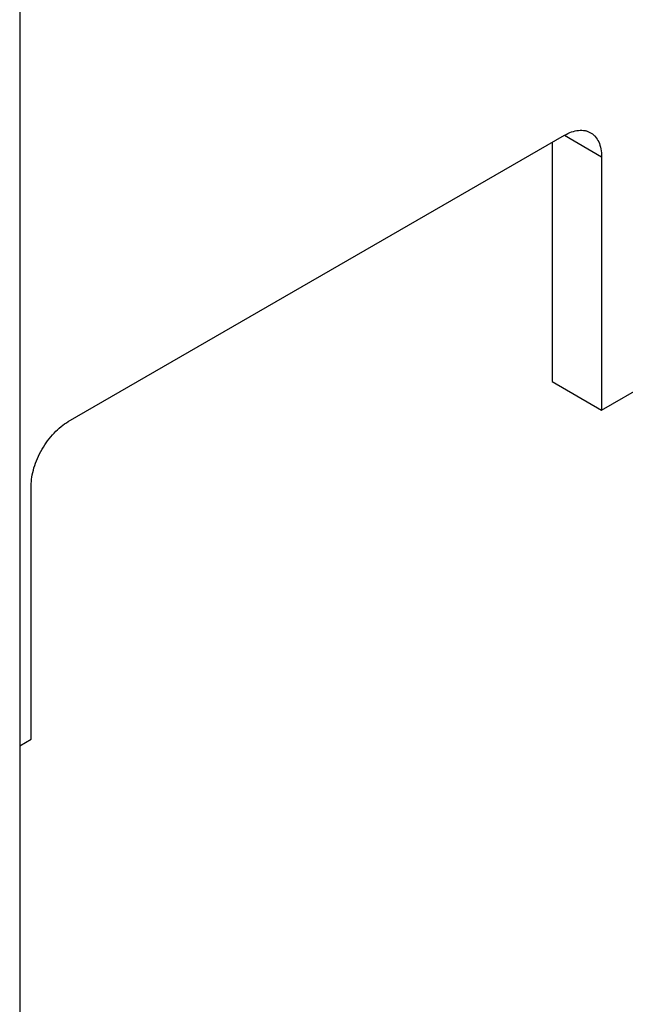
# Model space of a CAD drawing. Header units: inches. Extents: x 0 to 22, y 0 to 17.
# Tile 6 of 44: x 7.735 to 8.277, y 1.711 to 2.593. Entities that reach past the tile are written whole.
import ezdxf

# ---------------------------------------------------------------- set-up
doc = ezdxf.new("R2010")
doc.units = ezdxf.units.IN
doc.header["$LTSCALE"] = 1.21
doc.header["$MEASUREMENT"] = 0
doc.layers.get('0').update_dxf_attribs({"linetype": 'CONTINUOUS'})

msp = doc.modelspace()

# ---------------------------------------------------------------- linework, layer by layer
at = {"color": 7, "linetype": 'CONTINUOUS'}
for p, q in [((7.73477, 3.36738), (7.73477, 1.31637)), ((7.77826, 2.23271), (8.22232, 2.4891)), ((8.22232, 2.48911), (8.25555, 2.46992)), ((8.21136, 2.48277), (8.21136, 2.26846)), ((8.25555, 2.46992), (8.25555, 2.24294)), ((8.25555, 2.24294), (8.47829, 2.37155)), ((8.21136, 2.26846), (8.25555, 2.24294)), ((7.74502, 1.94816), (7.74502, 2.17514)), ((7.73477, 1.94224), (7.74502, 1.94816))]:
    msp.add_line(p, q, dxfattribs=at)
for points, knots in [([(8.22232, 2.4891), (8.22438, 2.49029), (8.22849, 2.49225), (8.23479, 2.49377), (8.23982, 2.49364), (8.24341, 2.49264), (8.24505, 2.49188), (8.24582, 2.49143)], [0, 0, 0, 0, 0.289586, 0.548641, 0.781641, 0.891841, 1, 1, 1, 1]), ([(8.24582, 2.49143), (8.24659, 2.49099), (8.24807, 2.48995), (8.25073, 2.48734), (8.25336, 2.48305), (8.25519, 2.47683), (8.25555, 2.4723), (8.25555, 2.46992)], [0, 0, 0, 0, 0.108162, 0.218364, 0.451367, 0.71042, 1, 1, 1, 1]), ([(7.74502, 2.17514), (7.74502, 2.17777), (7.7455, 2.18324), (7.74742, 2.19148), (7.7505, 2.19984), (7.75461, 2.20798), (7.75961, 2.21562), (7.76531, 2.22246), (7.77149, 2.22824), (7.77598, 2.23139), (7.77826, 2.23271)], [0, 0, 0, 0, 0.114151, 0.237321, 0.36697, 0.499994, 0.633019, 0.76267, 0.885844, 1, 1, 1, 1])]:
    msp.add_open_spline(points, degree=3, knots=knots, dxfattribs=at)

doc.saveas('drawing.dxf')
